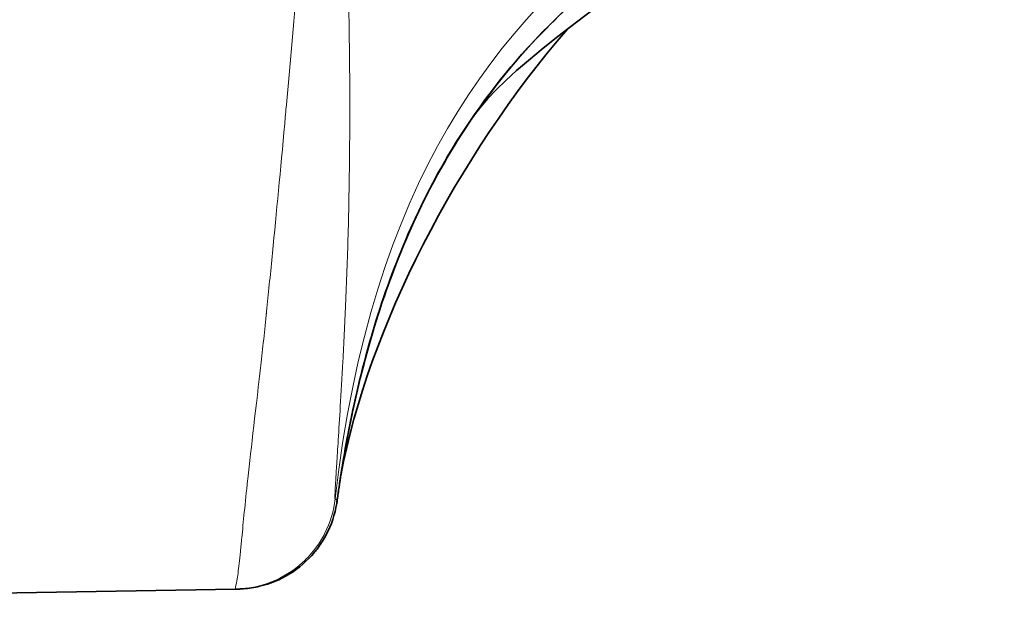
# Model space of a CAD drawing. Header units: millimetres. Extents: x 5 to 415, y 5 to 292.
# Tile 7 of 197: x 43.94 to 48.78, y 147.19 to 150.07. Entities that reach past the tile are written whole.
import ezdxf

# ---------------------------------------------------------------- set-up
doc = ezdxf.new("R2010")
doc.units = ezdxf.units.MM
doc.layers.add('Sichtbar (ISO)', color=7, linetype='Continuous', lineweight=35)
doc.layers.add('Sichtbar schmal (ISO)', color=7, linetype='Continuous', lineweight=18)

msp = doc.modelspace()

# ---------------------------------------------------------------- linework, layer by layer
at = {"layer": 'Sichtbar (ISO)'}
msp.add_line((39.60631495, 147.18721857), (45.00306426, 147.28141918), dxfattribs=at)
for points, knots in [([(48.75669273, 151.48856595), (48.27286788, 151.16342159), (47.73878141, 150.91871639), (46.99024876, 150.43678853), (46.74282019, 150.2484066), (46.37126424, 149.87132503), (46.23075729, 149.69609124), (45.92424968, 149.21885415), (45.78443495, 148.89621431), (45.627112, 148.37717819), (45.58192136, 148.18423758), (45.53533553, 147.93004114), (45.5252068, 147.86957046), (45.51249417, 147.7865894), (45.50915081, 147.7639731), (45.50472482, 147.73295266), (45.50353521, 147.72450039), (45.50211612, 147.7142795), (45.50186981, 147.71250034), (45.5015936, 147.71049936), (45.50156292, 147.71027704), (45.50151692, 147.70994357), (45.50150159, 147.70983242), (45.5014786, 147.70966569), (45.50147094, 147.70961011), (45.50145868, 147.70952119), (45.50145408, 147.70948785), (45.50144949, 147.7094545)], [0, 0, 0, 0, 0.1750612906, 0.1750612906, 0.2672300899, 0.2672300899, 0.33390306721, 0.33390306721, 0.43739540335, 0.43739540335, 0.49662542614, 0.49662542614, 0.51504950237, 0.51504950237, 0.52195717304, 0.52195717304, 0.52454725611, 0.52454725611, 0.52509331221, 0.52509331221, 0.52516156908, 0.52516156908, 0.52519569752, 0.52519569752, 0.52521276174, 0.52521276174, 0.52522300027, 0.52522300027, 0.52522300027, 0.52522300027]), ([(48.77540621, 151.50118725), (47.85784588, 150.85151103), (46.45485688, 150.0068479), (46.14315356, 149.55940429), (46.11305382, 149.51449014), (46.08710682, 149.47306178)], [0.0657623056, 0.0657623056, 0.0657623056, 0.0657623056, 1.4798157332, 1.4798157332, 1.6467220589, 1.6467220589, 1.6467220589, 1.6467220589]), ([(45.50130085, 147.70950211), (45.5013026, 147.70951481), (45.50130435, 147.70952751), (45.50130959, 147.70956562), (45.50131309, 147.70959104), (45.50132359, 147.70966731), (45.5013306, 147.7097182), (45.50135163, 147.70987095), (45.50136567, 147.70997291), (45.50140785, 147.7102792), (45.50143606, 147.71048393), (45.50152093, 147.7110997), (45.50157784, 147.71151234), (45.50186406, 147.71358634), (45.50209841, 147.71527992), (45.50280249, 147.72035361), (45.50328758, 147.72383118), (45.50804296, 147.75771522), (45.51400958, 147.79899884), (45.53132142, 147.90741029), (45.54329023, 147.97720649), (45.5852306, 148.19362666), (45.62210296, 148.35323953), (45.75564425, 148.81552013), (45.87999534, 149.12430548), (46.15736527, 149.59405634), (46.28886659, 149.77280697), (46.70573475, 150.23132347), (47.03357861, 150.47468569), (47.37359401, 150.68335041)], [0, 0, 0, 0, 0.00001163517, 0.00001163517, 0.0000349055, 0.0000349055, 0.00008144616, 0.00008144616, 0.00017452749, 0.00017452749, 0.00036069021, 0.00036069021, 0.00073301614, 0.00073301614, 0.00222236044, 0.00222236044, 0.00510372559, 0.00510372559, 0.02921636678, 0.02921636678, 0.05507378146, 0.05507378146, 0.10493462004, 0.10493462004, 0.20303836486, 0.20303836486, 0.26885782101, 0.26885782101, 0.38895913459, 0.38895913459, 0.38895913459, 0.38895913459]), ([(45.50343784, 147.72492411), (45.50343131, 147.72486691), (45.50342478, 147.72480971), (45.50327871, 147.72353228), (45.50313468, 147.72231256), (45.50219389, 147.71458997), (45.50127359, 147.70810087), (45.49161757, 147.6484704), (45.47408353, 147.59605451), (45.43775754, 147.52713825), (45.42497217, 147.50662248), (45.40610529, 147.48071938), (45.40124023, 147.47436604), (45.39455639, 147.46605831), (45.39286909, 147.46399507), (45.35663758, 147.42040675), (45.31475632, 147.38407648), (45.22356037, 147.32794024), (45.17325881, 147.30715298), (45.09601502, 147.28890563), (45.06986384, 147.2848728), (45.03701737, 147.28243655), (45.03038416, 147.28207725), (45.0212595, 147.28176515), (45.01877057, 147.28169863), (45.01604798, 147.2816462), (45.01581462, 147.28164187), (45.01553962, 147.28163696), (45.01549798, 147.28163622), (45.01545635, 147.28163549)], [0, 0, 0, 0, 0.000017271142, 0.000017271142, 0.000385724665, 0.000385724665, 0.002351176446, 0.002351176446, 0.018507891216, 0.018507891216, 0.02572236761, 0.02572236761, 0.028121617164, 0.028121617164, 0.028921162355, 0.028921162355, 0.045125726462, 0.045125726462, 0.061047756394, 0.061047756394, 0.06893667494, 0.06893667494, 0.070928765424, 0.070928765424, 0.071675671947, 0.071675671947, 0.071745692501, 0.071745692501, 0.071758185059, 0.071758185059, 0.071758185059, 0.071758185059]), ([(45.01523467, 147.28163162), (45.01523467, 147.28163162), (45.01523468, 147.28163162), (45.01523469, 147.28163162), (45.0152353, 147.28163163), (45.01520917, 147.28163117), (45.01523095, 147.28163155), (45.0152509, 147.2816319), (45.01531102, 147.28163295), (45.01535865, 147.28163378), (45.01540198, 147.28163454), (45.01543498, 147.28163511), (45.01512699, 147.28162974), (45.0148483, 147.28162487), (45.01429041, 147.28161513), (45.01351117, 147.28160153), (45.0128169, 147.28158941), (45.01194694, 147.28157423), (45.01020823, 147.28154388), (45.0092116, 147.28152648), (45.00792978, 147.28150434), (45.00677438, 147.28148419), (45.00603898, 147.28147137), (45.00535477, 147.28145922), (45.00482826, 147.28144998), (45.00479251, 147.28144935), (45.00478128, 147.28144915), (45.00472173, 147.28144811)], [0.813299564, 0.813299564, 0.813299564, 0.813299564, 0.81360785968, 0.81360785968, 0.81360785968, 0.85227242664, 0.85227242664, 0.85227242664, 0.88767693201, 0.88767693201, 0.88767693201, 0.91988628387, 0.91988628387, 0.91988628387, 0.94903158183, 0.94903158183, 0.94903158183, 0.97499866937, 0.97499866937, 0.97499866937, 0.98988304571, 0.98988304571, 0.98988304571, 0.99935667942, 0.99935667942, 0.99935667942, 1, 1, 1, 1])]:
    msp.add_open_spline(points, degree=3, knots=knots, dxfattribs=at)
for points in [[(46.63219071, 150.0278436), (46.09291328, 149.40669313), (45.65469287, 148.5614272), (45.5205019, 147.8384176)], [(45.01357269, 147.28160261), (45.01357269, 147.28160261), (45.01357268, 147.28160261), (45.01357268, 147.28160261)], [(45.01545635, 147.28163553), (45.01538246, 147.28163421), (45.01530857, 147.28163291), (45.01523468, 147.28163162)]]:
    msp.add_open_spline(points, degree=3, dxfattribs=at)
at = {"layer": 'Sichtbar schmal (ISO)'}
msp.add_line((45.00791829, 147.31028384), (45.00791354, 147.31024684), dxfattribs=at)
for points, knots in [([(45.49280204, 147.72478766), (45.49279946, 147.72478956), (45.49254457, 147.7248055), (45.49214573, 147.72544453), (45.49167785, 147.7273319), (45.491495, 147.73264813), (45.49175555, 147.7445318), (45.49282192, 147.7685998), (45.495353, 147.81421288), (45.50004521, 147.89204747), (45.50750496, 148.01099704), (45.51787075, 148.17819994), (45.53080805, 148.40030854), (45.54496509, 148.68249998), (45.55727196, 149.02413907), (45.56471384, 149.41962794), (45.56468785, 149.86309889), (45.5564163, 150.33493599), (45.54167171, 150.80702523), (45.52462945, 151.24591525), (45.50846175, 151.63607439), (45.49464947, 151.97890701), (45.48670072, 152.19209249), (45.48318534, 152.29293689)], [0, 0, 0, 0, 0.000238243, 0.0216074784, 0.0445315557, 0.0697406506, 0.0979648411, 0.1299301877, 0.166334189, 0.2069695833, 0.250500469, 0.2970089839, 0.3481313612, 0.4045860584, 0.4667700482, 0.5344939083, 0.6068516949, 0.6839483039, 0.7609748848, 0.8316689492, 0.8940656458, 0.9496472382, 1, 1, 1, 1]), ([(45.12989038, 148.39363248), (45.13901011, 148.47737935), (45.1483146, 148.56594354), (45.15786338, 148.65910082), (45.16669463, 148.74525779), (45.17573484, 148.83533215), (45.18502925, 148.92952608), (45.20437325, 149.12556725), (45.22472017, 149.33939806), (45.24497805, 149.56228092), (45.24783177, 149.59367838), (45.25068673, 149.62525198), (45.25354475, 149.65699749), (45.27097514, 149.85060564), (45.28851922, 150.05063964), (45.30658345, 150.25738153)], [0, 0, 0, 0, 0.1731732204, 0.1731732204, 0.1731732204, 0.3333333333, 0.3333333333, 0.3333333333, 0.6666666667, 0.6666666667, 0.6666666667, 0.7136232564, 0.7136232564, 0.7136232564, 1, 1, 1, 1]), ([(45.00472173, 147.28144804), (45.00163942, 147.28089785), (45.00143934, 147.27933634), (45.00591247, 147.30045256), (45.00825414, 147.31150683), (45.01184235, 147.32988572), (45.01600077, 147.35966192), (45.01978591, 147.38676516), (45.02404482, 147.42340681), (45.02827646, 147.46582549), (45.03036191, 147.48673048), (45.03247548, 147.50896286), (45.03470618, 147.53259111), (45.04197457, 147.60958022), (45.05048311, 147.69957837), (45.06332037, 147.81562049), (45.06356787, 147.81785773), (45.06381677, 147.82010515), (45.06406707, 147.8223627), (45.08078399, 147.97313767), (45.10374465, 148.17170543), (45.12989038, 148.39363248)], [0, 0, 0, 0, 0.25, 0.25, 0.25, 0.3808741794, 0.3808741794, 0.3808741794, 0.5, 0.5, 0.5, 0.5587081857, 0.5587081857, 0.5587081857, 0.75, 0.75, 0.75, 0.7536880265, 0.7536880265, 0.7536880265, 1, 1, 1, 1]), ([(45.00472173, 147.28144795), (45.06354057, 147.28247403), (45.12455926, 147.29442834), (45.18063816, 147.31671169), (45.23671705, 147.33899504), (45.2880346, 147.37115799), (45.33219143, 147.4112673), (45.35767608, 147.43441597), (45.38074939, 147.46017912), (45.40100885, 147.48816174), (45.41585262, 147.50866416), (45.42918527, 147.53035901), (45.44083767, 147.55306042), (45.46839379, 147.60674575), (45.48614213, 147.66633893), (45.49280204, 147.72478766)], [0, 0, 0, 0, 0.25, 0.25, 0.25, 0.5, 0.5, 0.5, 0.6442848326, 0.6442848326, 0.6442848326, 0.75, 0.75, 0.75, 1, 1, 1, 1]), ([(45.50187512, 147.71361573), (45.50188393, 147.7137057), (45.50187964, 147.71383692), (45.50190504, 147.71385821), (45.50192125, 147.71387179), (45.50194955, 147.71384065), (45.50196549, 147.71372493), (45.50197428, 147.71366112), (45.50197924, 147.71357115), (45.50198196, 147.71348988), (45.50198892, 147.71328176), (45.50198141, 147.71313073), (45.5017684, 147.71361817), (45.5016515, 147.71388567), (45.50147279, 147.71434547), (45.50121366, 147.71509343), (45.50104523, 147.7155796), (45.50084262, 147.71618778), (45.50058317, 147.7168132), (45.50013736, 147.71788789), (45.49952303, 147.71901334), (45.49863512, 147.71966014), (45.49835356, 147.71986524), (45.49804454, 147.72002169), (45.49771251, 147.72017539), (45.4963882, 147.72078841), (45.49470977, 147.72136058), (45.49280194, 147.72478767)], [0.81639848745, 0.81639848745, 0.81639848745, 0.81639848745, 0.85217948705, 0.85217948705, 0.85217948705, 0.87500188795, 0.87500188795, 0.87500188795, 0.88758735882, 0.88758735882, 0.88758735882, 0.91981569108, 0.91981569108, 0.91981569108, 0.93750202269, 0.93750202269, 0.93750202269, 0.94899806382, 0.94899806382, 0.94899806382, 0.96875209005, 0.96875209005, 0.96875209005, 0.9750160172, 0.9750160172, 0.9750160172, 1, 1, 1, 1])]:
    msp.add_open_spline(points, degree=3, knots=knots, dxfattribs=at)
for points in [[(47.01229163, 150.60209253), (46.27873936, 150.05329783), (45.66979867, 149.27828288), (45.49280213, 147.72478765)], [(45.1553344, 148.63432291), (45.15520276, 148.63309662), (45.15507114, 148.63187106), (45.15493953, 148.63064625)]]:
    msp.add_open_spline(points, degree=3, dxfattribs=at)

doc.saveas('drawing.dxf')
